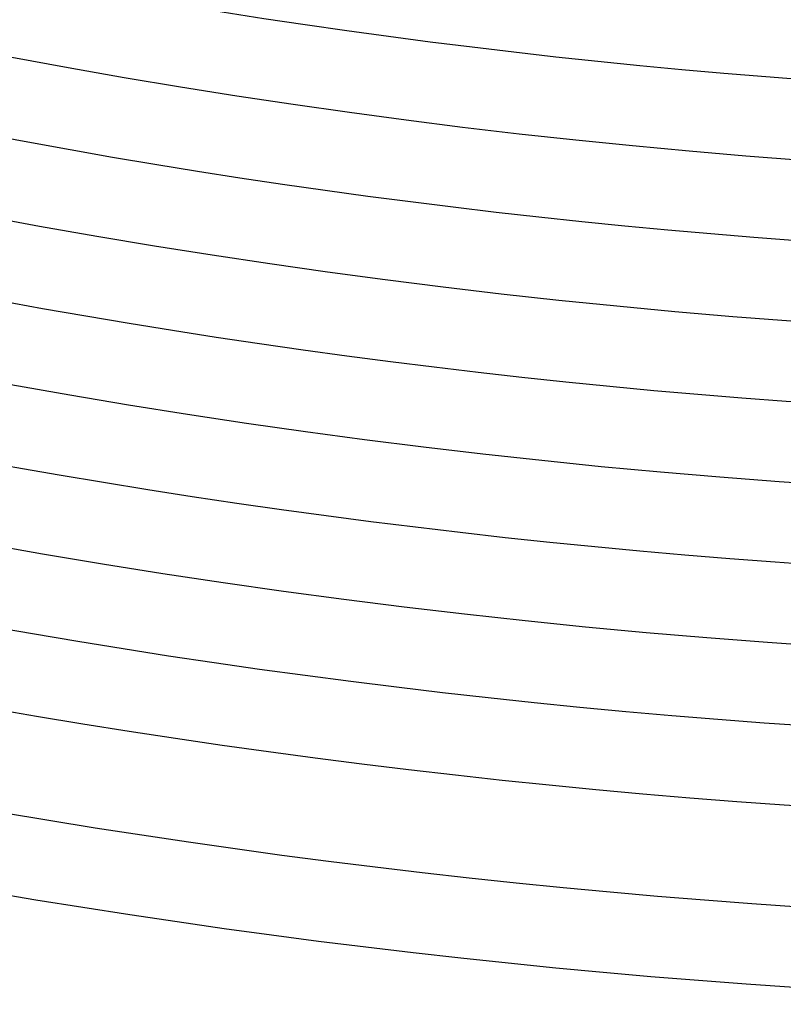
# Model space of a CAD drawing. Header units: millimetres. Extents: x -430 to 430, y -430 to 430.
# Tile 41 of 116: x -64 to -26, y -390 to -341. Entities that reach past the tile are written whole.
import ezdxf

# ---------------------------------------------------------------- set-up
doc = ezdxf.new("R2010")
doc.units = ezdxf.units.MM
doc.layers.add('THICK', color=7, linetype='Continuous')

msp = doc.modelspace()

# ---------------------------------------------------------------- linework, layer by layer
at = {"layer": 'THICK'}
for radius, start, end in [(373, 179.99998, 0), (365, 179.99998, 0), (357, 179.99998, 0), (349, 179.99998, 0), (345, 225.33217, 269.66788), (353, 225.32461, 269.67538), (361, 225.31745, 269.68254), (369, 225.31057, 269.68948), (377, 225.30398, 269.69606), (381, 225.06907, 269.93098), (386, 225.29688, 269.70311), (390, 225.29333, 269.70666)]:
    msp.add_arc((0, 0), radius, start, end, dxfattribs=at)

doc.saveas('drawing.dxf')
